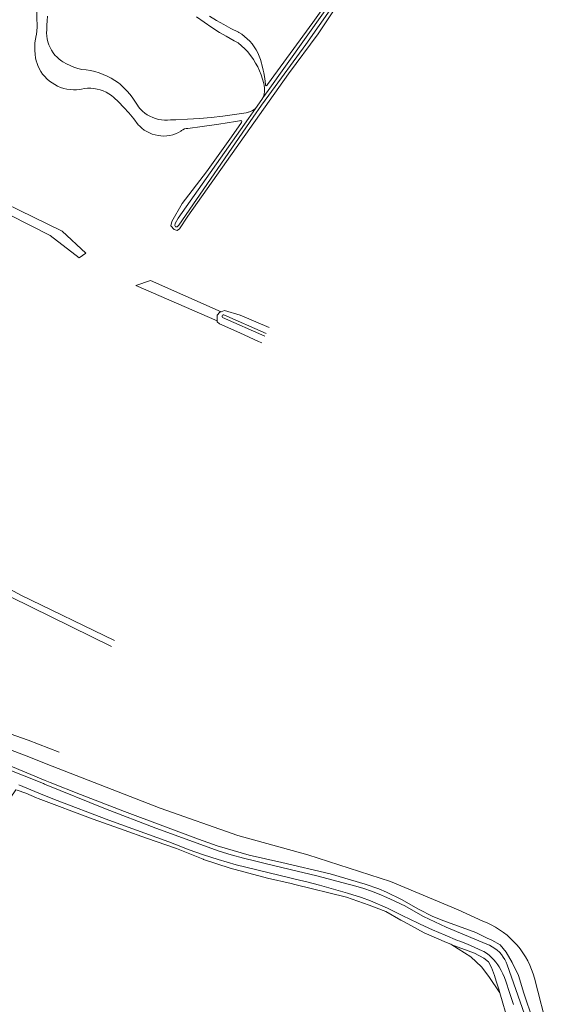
# Model space of a CAD drawing. Header units: metres. Extents: x 178952 to 185583, y 415201 to 419317.
# Tile 128 of 165: x 183853 to 184012, y 416316 to 416613. Entities that reach past the tile are written whole.
import ezdxf

# ---------------------------------------------------------------- set-up
doc = ezdxf.new("R2010")
doc.units = ezdxf.units.M
for name, color, linetype, lineweight in [('B-XX-GR-BEPLANTING_CULTUUR_BOSPLANTSOEN-GV', 253, 'Continuous', 18), ('B-XX-GR-GRAS-GV', 253, 'Continuous', 13), ('B-XX-OG-TERREIN_CULTUURSCHEIDING-GV', 253, 'Continuous', 18), ('B-XX-OG-WATER-GV', 253, 'Continuous', 18), ('B-XX-OG-WATER_SLOOT-GV', 253, 'Continuous', 18), ('B-XX-OG-WEG-GV', 253, 'Continuous', 18), ('B-XX-VH-VERHARDING_FUNDERING_ZAND-GV', 251, 'Continuous', 18)]:
    doc.layers.add(name, color=color, linetype=linetype, lineweight=lineweight)

msp = doc.modelspace()

# ---------------------------------------------------------------- linework, layer by layer
at = {"layer": 'B-XX-GR-BEPLANTING_CULTUUR_BOSPLANTSOEN-GV'}
for points in [[(183775.91, 416596.512), (183746.277, 416608.948), (183745.087, 416607.493), (183862.297, 416547.962), (183871.028, 416541.215), (183873.012, 416542.67), (183865.869, 416549.284), (183835.839, 416563.969)], [(183892.459, 416534.468), (183888.094, 416532.88), (183912.529, 416522.283), (183912.512, 416523.97), (183913.394, 416524.871), (183913.743, 416525.015)]]:
    msp.add_lwpolyline(points, close=True, dxfattribs=at)
for points in [[(183881.61, 416425.999), (183853.433, 416439.615), (183822.345, 416456.68), (183804.427, 416467.706), (183794.869, 416473.588), (183786.229, 416478.905), (183782.42, 416481.549), (183774.375, 416487.134), (183770.222, 416490.018), (183768.212, 416491.566), (183757.224, 416500.03), (183728.422, 416518.876), (183723.443, 416518.757), (183720.717, 416517.453), (183720.836, 416511.527), (183734.822, 416503.823), (183752.408, 416495.064), (183765.195, 416488.695), (183791.911, 416472.797), (183797.792, 416469.297), (183802.766, 416466.337), (183844.305, 416441.996), (183880.694, 416424.146)], [(183864.971, 416392.348), (183855.682, 416395.958), (183809.248, 416412.363), (183791.389, 416420.697), (183785.197, 416425.001), (183777.366, 416436.043), (183753.55, 416458.07), (183732.783, 416472.952), (183711.484, 416485.387), (183698.784, 416483.535), (183689.127, 416483.932), (183680.528, 416488.43), (183669.819, 416495.57), (183668.194, 416492.903), (183681.056, 416485.802), (183696.708, 416477.213)], [(183770.134, 416427.589), (183795.313, 416414.124), (183816.677, 416405.707), (183854.546, 416391.403), (183862.894, 416388.147)]]:
    msp.add_lwpolyline(points, dxfattribs=at)
at = {"layer": 'B-XX-GR-GRAS-GV'}
msp.add_lwpolyline([(183858.187, 416378.628), (183854.945, 416380.011), (183852.3, 416380.892), (183851.909, 416380.993), (183848.776, 416376.294), (183849.913, 416375.86), (183828.465, 416345.504), (183756.465, 416247.781), (183740.154, 416224.815), (183728.042, 416207.844), (183720.009, 416196.932), (183718.751, 416197.095), (183713.552, 416189.152), (183714.217, 416188.812), (183715.076, 416188.372), (183717.988, 416187.12), (183736.887, 416177.511), (183754.4, 416168.724)], dxfattribs=at)
at = {"layer": 'B-XX-OG-TERREIN_CULTUURSCHEIDING-GV'}
for points in [[(183910.258, 416614.05), (183912.368, 416612.742), (183914.519, 416611.501), (183916.709, 416610.331), (183918.935, 416609.232), (183919.038, 416609.184), (183919.946, 416608.612), (183920.81, 416607.974), (183921.623, 416607.274), (183922.383, 416606.515), (183923.083, 416605.702), (183923.722, 416604.839), (183924.294, 416603.93), (183924.797, 416602.982), (183925.228, 416601.999), (183925.584, 416600.986), (183925.865, 416599.95), (183925.955, 416599.532), (183926.385, 416597.807), (183926.554, 416597.022), (183926.871, 416595.273), (183927.109, 416593.512), (183927.118, 416593.43), (183927.12, 416593.288), (183927.197, 416593.168), (183927.326, 416593.108), (183927.468, 416593.124), (183927.712, 416593.426), (183941.308, 416612.192), (183949.741, 416624.137)], [(183952.123, 416622.584), (183942.949, 416608.732), (183934.07, 416596.693), (183903.673, 416553.76), (183901.216, 416549.99), (183900.507, 416549.537), (183899.613, 416549.795), (183898.621, 416550.855), (183898.875, 416552.195), (183902.028, 416557.577), (183909.327, 416567.192), (183916.884, 416577.702), (183919.865, 416582.036), (183919.965, 416582.18), (183919.976, 416582.338), (183919.909, 416582.48), (183919.781, 416582.573), (183919.633, 416582.593), (183919.31, 416582.538), (183918.021, 416582.32), (183913.009, 416581.524), (183907.985, 416580.806), (183903.702, 416580.259), (183903.201, 416580.205), (183902.716, 416580.072), (183902.257, 416579.865), (183901.837, 416579.588), (183901.654, 416579.433), (183900.867, 416578.999), (183900.045, 416578.637), (183899.193, 416578.349), (183898.32, 416578.138), (183897.431, 416578.006), (183896.534, 416577.953), (183895.636, 416577.98), (183894.743, 416578.087), (183893.864, 416578.272), (183893.005, 416578.535), (183892.172, 416578.874), (183891.373, 416579.285), (183890.614, 416579.765), (183889.9, 416580.311), (183889.238, 416580.918), (183888.818, 416581.365), (183887.419, 416583.155), (183885.958, 416584.895), (183884.437, 416586.582), (183882.857, 416588.214), (183881.462, 416589.565), (183880.718, 416590.158), (183879.926, 416590.686), (183879.093, 416591.147), (183878.224, 416591.535), (183877.325, 416591.85), (183876.403, 416592.087), (183875.465, 416592.247), (183874.516, 416592.327), (183873.564, 416592.328), (183872.616, 416592.248), (183871.677, 416592.089), (183871.212, 416591.98), (183870.239, 416591.885), (183869.262, 416591.87), (183868.286, 416591.935), (183867.32, 416592.079), (183866.368, 416592.302), (183865.438, 416592.602), (183864.535, 416592.977), (183863.666, 416593.425), (183862.836, 416593.942), (183862.052, 416594.525), (183861.318, 416595.17), (183860.639, 416595.873), (183860.02, 416596.63), (183859.464, 416597.434), (183858.977, 416598.281), (183858.56, 416599.165), (183858.217, 416600.08), (183858.143, 416600.313), (183857.893, 416601.434), (183857.722, 416602.569), (183857.63, 416603.714), (183857.619, 416604.862), (183857.687, 416606.008), (183857.835, 416607.147), (183858.062, 416608.272), (183858.138, 416608.58), (183858.296, 416609.666), (183858.375, 416610.761), (183858.374, 416611.859), (183858.299, 416612.895), (183858.233, 416616.74)], [(183738.894, 416618.694), (183734.136, 416610.889), (183727.829, 416600.542), (183723.794, 416593.211), (183701.204, 416552.16), (183690.877, 416533.396), (183687.648, 416527.528), (183669.819, 416495.57), (183680.528, 416488.43), (183689.127, 416483.932), (183698.784, 416483.535), (183711.484, 416485.387), (183732.783, 416472.952), (183753.55, 416458.07), (183777.366, 416436.043), (183785.197, 416425.001), (183791.389, 416420.697), (183809.248, 416412.363), (183855.682, 416395.958), (183864.971, 416392.348)], [(183925.947, 416515.667), (183924.987, 416516.077), (183919.343, 416518.693), (183913.252, 416521.393), (183912.532, 416522.009), (183912.529, 416522.283), (183888.094, 416532.88), (183892.459, 416534.468), (183913.743, 416525.015), (183914.726, 416525.42), (183919.466, 416523.954), (183928.222, 416520.268)], [(183880.694, 416424.146), (183844.305, 416441.996), (183802.766, 416466.337), (183797.792, 416469.297), (183791.911, 416472.797), (183765.195, 416488.695), (183752.408, 416495.064), (183734.822, 416503.823), (183720.836, 416511.527), (183720.717, 416517.453), (183723.443, 416518.757), (183728.422, 416518.876), (183757.224, 416500.03), (183768.212, 416491.566), (183770.222, 416490.018), (183774.375, 416487.134), (183782.42, 416481.549), (183786.229, 416478.905), (183794.869, 416473.588), (183804.427, 416467.706), (183822.345, 416456.68), (183853.433, 416439.615), (183881.61, 416425.999)], [(184000.134, 416311.206), (183997.665, 416319.871), (183994.358, 416324.734), (183992.109, 416327.645), (183988.934, 416330.688), (183983.167, 416334.33), (183982.851, 416334.448), (183981.583, 416335.001), (183974.908, 416337.91), (183968.876, 416341.196), (183967.869, 416341.745), (183963.297, 416344.333), (183958.278, 416346.28), (183951.436, 416348.662), (183935.944, 416352.5), (183934.848, 416352.756), (183927.744, 416354.413), (183916.442, 416357.386), (183908.416, 416360.028), (183908.323, 416360.066), (183900.293, 416363.306), (183891.262, 416366.393), (183884.51, 416368.867), (183875.205, 416372.133), (183858.688, 416378.414), (183858.187, 416378.628)]]:
    msp.add_lwpolyline(points, dxfattribs=at)
for points in [[(183745.087, 416607.493), (183746.277, 416608.948), (183775.91, 416596.512), (183835.839, 416563.969), (183865.869, 416549.284), (183873.012, 416542.67), (183871.028, 416541.215), (183862.297, 416547.962)], [(183994.177, 416329.204), (183992.802, 416330.28), (183989.969, 416331.796), (183983.167, 416334.33), (183988.934, 416330.688), (183992.109, 416327.645), (183994.358, 416324.734), (183997.665, 416319.871), (183997.353, 416320.966), (183996.511, 416323.321), (183996.038, 416325.043), (183995.104, 416327.487)]]:
    msp.add_lwpolyline(points, close=True, dxfattribs=at)
at = {"layer": 'B-XX-OG-WATER-GV', "flags": 128}
msp.add_lwpolyline([(183951.259, 416622.799), (183951.443, 416623.353), (183951.338, 416623.421), (183951.174, 416623.528), (183950.728, 416623.524), (183950.286, 416623.162), (183927.911, 416591.7), (183926.334, 416589.483), (183925.949, 416588.941), (183924.071, 416586.269), (183921.961, 416583.267), (183900.826, 416553.196), (183899.951, 416551.582), (183899.779, 416550.956), (183900.05, 416550.602), (183900.496, 416550.607), (183901.025, 416551.147), (183923.414, 416583.667), (183925.878, 416587.246), (183928.077, 416590.262), (183939.237, 416605.573)], close=True, dxfattribs=at)
for points in [[(183861.478, 416614.044), (183861.326, 416612.687), (183861.255, 416611.323), (183861.263, 416609.957), (183861.257, 416609.896), (183861.223, 416608.99), (183861.269, 416608.085), (183861.394, 416607.187), (183861.598, 416606.304), (183861.879, 416605.442), (183862.235, 416604.608), (183862.663, 416603.809), (183863.16, 416603.051), (183863.721, 416602.339), (183864.344, 416601.68), (183865.021, 416601.078), (183865.75, 416600.538), (183866.117, 416600.309), (183867.188, 416599.706), (183868.296, 416599.174), (183869.436, 416598.715), (183870.603, 416598.331), (183871.834, 416598.021), (183873.147, 416597.879), (183874.45, 416597.657), (183875.737, 416597.357), (183877.003, 416596.98), (183878.244, 416596.527), (183879.455, 416595.999), (183880.632, 416595.399), (183881.771, 416594.729), (183882.867, 416593.992), (183883.356, 416593.572), (183884.403, 416592.597), (183885.393, 416591.566), (183886.323, 416590.481), (183887.192, 416589.345), (183887.996, 416588.163), (183888.732, 416586.937), (183888.816, 416586.827), (183889.408, 416586.125), (183890.058, 416585.477), (183890.763, 416584.888), (183891.516, 416584.362), (183892.311, 416583.904), (183893.144, 416583.517), (183894.007, 416583.204), (183894.895, 416582.967), (183895.799, 416582.809), (183896.714, 416582.729), (183897.632, 416582.73), (183898.547, 416582.81), (183900.125, 416582.852), (183903.662, 416583.006), (183907.195, 416583.239), (183910.722, 416583.551), (183914.24, 416583.944), (183917.749, 416584.416), (183921.247, 416584.966), (183921.903, 416585.108), (183921.998, 416585.135), (183922.629, 416585.365), (183923.228, 416585.667), (183923.786, 416586.039), (183924.071, 416586.269), (183925.949, 416588.941), (183926.334, 416589.483), (183926.471, 416589.878), (183926.656, 416590.606), (183926.763, 416591.35), (183926.791, 416592.102), (183926.776, 416592.46), (183926.685, 416593.207), (183926.557, 416593.808), (183926.223, 416595.087), (183925.813, 416596.342), (183925.327, 416597.571), (183924.768, 416598.768), (183924.138, 416599.928), (183923.438, 416601.049), (183922.672, 416602.125), (183922.572, 416602.256), (183921.735, 416603.277), (183920.837, 416604.246), (183919.883, 416605.159), (183918.874, 416606.012), (183917.644, 416606.666), (183915.216, 416608.026), (183913.288, 416609.172), (183910.933, 416610.655), (183908.622, 416612.205), (183906.356, 416613.822)], [(183927.324, 416518.452), (183914.582, 416524.123), (183914.523, 416524.129), (183914.331, 416524.097), (183914.168, 416523.991), (183914.06, 416523.829), (183914.026, 416523.637), (183914.071, 416523.448), (183914.187, 416523.292), (183926.93, 416517.656)], [(183860.277, 416382.853), (183848.647, 416387.504)], [(183852.807, 416382.471), (183858.879, 416380.027)]]:
    msp.add_lwpolyline(points, dxfattribs=at)
at = {"layer": 'B-XX-OG-WATER-GV'}
for points in [[(184005.099, 416313.381), (183999.867, 416328.246), (183999.552, 416329.037), (183999.144, 416329.853), (183998.667, 416330.629), (183998.123, 416331.361), (183997.517, 416332.043), (183996.854, 416332.668), (183996.138, 416333.234), (183995.376, 416333.734), (183994.573, 416334.166), (183993.735, 416334.525), (183991.338, 416335.514), (183981.437, 416339.65), (183974.675, 416342.786), (183968.795, 416346.095), (183968.097, 416346.461), (183965.874, 416347.567), (183963.617, 416348.602), (183961.327, 416349.563), (183959.008, 416350.45), (183956.661, 416351.261), (183954.289, 416351.997), (183950.469, 416353.012), (183942.522, 416355.062), (183934.556, 416357.034), (183926.57, 416358.929), (183924.184, 416359.483), (183920.482, 416360.41), (183916.801, 416361.414), (183913.141, 416362.496), (183894.093, 416369.461), (183878.98, 416375.282), (183860.548, 416382.745), (183860.277, 416382.853)], [(184005.099, 416313.381), (183999.867, 416328.246), (183999.552, 416329.037), (183999.144, 416329.853), (183998.667, 416330.629), (183998.123, 416331.361), (183997.517, 416332.043), (183996.854, 416332.668), (183996.138, 416333.234), (183995.376, 416333.734), (183994.573, 416334.166), (183993.735, 416334.525), (183991.338, 416335.514), (183981.437, 416339.65), (183974.675, 416342.786), (183968.795, 416346.095), (183968.097, 416346.461), (183965.874, 416347.567), (183963.617, 416348.602), (183961.327, 416349.563), (183959.008, 416350.45), (183956.661, 416351.261), (183954.289, 416351.997), (183950.469, 416353.012), (183942.522, 416355.062), (183934.556, 416357.034), (183926.57, 416358.929), (183924.184, 416359.483), (183920.482, 416360.41), (183916.801, 416361.414), (183913.141, 416362.496), (183894.093, 416369.461), (183878.98, 416375.282), (183860.548, 416382.745), (183860.277, 416382.853)], [(183858.879, 416380.027), (183863.628, 416378.116), (183879.937, 416371.822), (183897.965, 416365.298), (183899.827, 416364.574), (183904.135, 416362.961), (183908.471, 416361.424), (183912.832, 416359.962), (183918.269, 416358.385), (183937.717, 416353.71), (183939.107, 416353.371), (183943.356, 416352.28), (183947.585, 416351.111), (183951.792, 416349.865), (183955.975, 416348.543), (183958.666, 416347.573), (183963.84, 416345.366), (183969.05, 416342.753), (183969.985, 416342.289), (183973.67, 416340.516), (183977.389, 416338.815), (183981.141, 416337.187), (183984.924, 416335.633), (183985.625, 416335.377), (183987.901, 416334.492), (183990.147, 416333.533), (183992.36, 416332.501), (183992.807, 416332.26), (183993.642, 416331.74), (183994.432, 416331.154), (183995.171, 416330.507), (183995.856, 416329.801), (183996.481, 416329.041), (183997.042, 416328.234), (183997.447, 416327.619), (183998.043, 416326.599), (183998.569, 416325.54), (183999.022, 416324.449), (183999.399, 416323.329), (184000.584, 416319.943), (184001.757, 416316.353)], [(183858.879, 416380.027), (183863.628, 416378.116), (183879.937, 416371.822), (183897.965, 416365.298), (183899.827, 416364.574), (183904.135, 416362.961), (183908.471, 416361.424), (183912.832, 416359.962), (183918.269, 416358.385), (183937.717, 416353.71), (183939.107, 416353.371), (183943.356, 416352.28), (183947.585, 416351.111), (183951.792, 416349.865), (183955.975, 416348.543), (183958.666, 416347.573), (183963.84, 416345.366), (183969.05, 416342.753), (183969.985, 416342.289), (183973.67, 416340.516), (183977.389, 416338.815), (183981.141, 416337.187), (183984.924, 416335.633), (183985.625, 416335.377), (183987.901, 416334.492), (183990.147, 416333.533), (183992.36, 416332.501), (183992.807, 416332.26), (183993.642, 416331.74), (183994.432, 416331.154), (183995.171, 416330.507), (183995.856, 416329.801), (183996.481, 416329.041), (183997.042, 416328.234), (183997.447, 416327.619), (183998.043, 416326.599), (183998.569, 416325.54), (183999.022, 416324.449), (183999.399, 416323.329), (184000.584, 416319.943), (184001.757, 416316.353)]]:
    msp.add_lwpolyline(points, dxfattribs=at)
at = {"layer": 'B-XX-OG-WATER_SLOOT-GV'}
for points in [[(183949.741, 416624.137), (183941.308, 416612.192), (183927.712, 416593.426), (183927.468, 416593.124), (183927.326, 416593.108), (183927.197, 416593.168), (183927.12, 416593.288), (183927.118, 416593.43), (183927.109, 416593.512), (183926.871, 416595.273), (183926.554, 416597.022), (183926.385, 416597.807), (183925.955, 416599.532), (183925.865, 416599.95), (183925.584, 416600.986), (183925.228, 416601.999), (183924.797, 416602.982), (183924.294, 416603.93), (183923.722, 416604.839), (183923.083, 416605.702), (183922.383, 416606.515), (183921.623, 416607.274), (183920.81, 416607.974), (183919.946, 416608.612), (183919.038, 416609.184), (183918.935, 416609.232), (183916.709, 416610.331), (183914.519, 416611.501), (183912.368, 416612.742), (183910.258, 416614.05)], [(183858.233, 416616.74), (183858.299, 416612.895), (183858.374, 416611.859), (183858.375, 416610.761), (183858.296, 416609.666), (183858.138, 416608.58), (183858.062, 416608.272), (183857.835, 416607.147), (183857.687, 416606.008), (183857.619, 416604.862), (183857.63, 416603.714), (183857.722, 416602.569), (183857.893, 416601.434), (183858.143, 416600.313), (183858.217, 416600.08), (183858.56, 416599.165), (183858.977, 416598.281), (183859.464, 416597.434), (183860.02, 416596.63), (183860.639, 416595.873), (183861.318, 416595.17), (183862.052, 416594.525), (183862.836, 416593.942), (183863.666, 416593.425), (183864.535, 416592.977), (183865.438, 416592.602), (183866.368, 416592.302), (183867.32, 416592.079), (183868.286, 416591.935), (183869.262, 416591.87), (183870.239, 416591.885), (183871.212, 416591.98), (183871.677, 416592.089), (183872.616, 416592.248), (183873.564, 416592.328), (183874.516, 416592.327), (183875.465, 416592.247), (183876.403, 416592.087), (183877.325, 416591.85), (183878.224, 416591.535), (183879.093, 416591.147), (183879.926, 416590.686), (183880.718, 416590.158), (183881.462, 416589.565), (183882.857, 416588.214), (183884.437, 416586.582), (183885.958, 416584.895), (183887.419, 416583.155), (183888.818, 416581.365), (183889.238, 416580.918), (183889.9, 416580.311), (183890.614, 416579.765), (183891.373, 416579.285), (183892.172, 416578.874), (183893.005, 416578.535), (183893.864, 416578.272), (183894.743, 416578.087), (183895.636, 416577.98), (183896.534, 416577.953), (183897.431, 416578.006), (183898.32, 416578.138), (183899.193, 416578.349), (183900.045, 416578.637), (183900.867, 416578.999), (183901.654, 416579.433), (183901.837, 416579.588), (183902.257, 416579.865), (183902.716, 416580.072), (183903.201, 416580.205), (183903.702, 416580.259), (183907.985, 416580.806), (183913.009, 416581.524), (183918.021, 416582.32), (183919.31, 416582.538), (183919.633, 416582.593), (183919.781, 416582.573), (183919.909, 416582.48), (183919.976, 416582.338), (183919.965, 416582.18), (183919.865, 416582.036), (183916.884, 416577.702), (183909.327, 416567.192), (183902.028, 416557.577), (183898.875, 416552.195), (183898.621, 416550.855), (183899.613, 416549.795), (183900.507, 416549.537), (183901.216, 416549.99), (183903.673, 416553.76), (183934.07, 416596.693), (183942.949, 416608.732), (183952.123, 416622.584)], [(183951.259, 416622.799), (183939.237, 416605.573), (183928.077, 416590.262), (183925.878, 416587.246), (183923.414, 416583.667), (183901.025, 416551.147), (183900.496, 416550.607), (183900.05, 416550.602), (183899.779, 416550.956), (183899.951, 416551.582), (183900.826, 416553.196), (183921.961, 416583.267), (183924.071, 416586.269), (183923.786, 416586.039), (183923.228, 416585.667), (183922.629, 416585.365), (183921.998, 416585.135), (183921.903, 416585.108), (183921.247, 416584.966), (183917.749, 416584.416), (183914.24, 416583.944), (183910.722, 416583.551), (183907.195, 416583.239), (183903.662, 416583.006), (183900.125, 416582.852), (183898.547, 416582.81), (183897.632, 416582.73), (183896.714, 416582.729), (183895.799, 416582.809), (183894.895, 416582.967), (183894.007, 416583.204), (183893.144, 416583.517), (183892.311, 416583.904), (183891.516, 416584.362), (183890.763, 416584.888), (183890.058, 416585.477), (183889.408, 416586.125), (183888.816, 416586.827), (183888.732, 416586.937), (183887.996, 416588.163), (183887.192, 416589.345), (183886.323, 416590.481), (183885.393, 416591.566), (183884.403, 416592.597), (183883.356, 416593.572), (183882.867, 416593.992), (183881.771, 416594.729), (183880.632, 416595.399), (183879.455, 416595.999), (183878.244, 416596.527), (183877.003, 416596.98), (183875.737, 416597.357), (183874.45, 416597.657), (183873.147, 416597.879), (183871.834, 416598.021), (183870.603, 416598.331), (183869.436, 416598.715), (183868.296, 416599.174), (183867.188, 416599.706), (183866.117, 416600.309), (183865.75, 416600.538), (183865.021, 416601.078), (183864.344, 416601.68), (183863.721, 416602.339), (183863.16, 416603.051), (183862.663, 416603.809), (183862.235, 416604.608), (183861.879, 416605.442), (183861.598, 416606.304), (183861.394, 416607.187), (183861.269, 416608.085), (183861.223, 416608.99), (183861.257, 416609.896), (183861.263, 416609.957), (183861.255, 416611.323), (183861.326, 416612.687), (183861.478, 416614.044)], [(183906.356, 416613.822), (183908.622, 416612.205), (183910.933, 416610.655), (183913.288, 416609.172), (183915.216, 416608.026), (183917.644, 416606.666), (183918.874, 416606.012), (183919.883, 416605.159), (183920.837, 416604.246), (183921.735, 416603.277), (183922.572, 416602.256), (183922.672, 416602.125), (183923.438, 416601.049), (183924.138, 416599.928), (183924.768, 416598.768), (183925.327, 416597.571), (183925.813, 416596.342), (183926.223, 416595.087), (183926.557, 416593.808), (183926.685, 416593.207), (183926.776, 416592.46), (183926.791, 416592.102), (183926.763, 416591.35), (183926.656, 416590.606), (183926.471, 416589.878), (183926.334, 416589.483), (183927.911, 416591.7), (183950.286, 416623.162)], [(183928.222, 416520.268), (183919.466, 416523.954), (183914.726, 416525.42), (183913.743, 416525.015), (183913.394, 416524.871), (183912.512, 416523.97), (183912.529, 416522.283), (183912.532, 416522.009), (183913.252, 416521.393), (183919.343, 416518.693), (183924.987, 416516.077), (183925.947, 416515.667)], [(183926.93, 416517.656), (183914.187, 416523.292), (183914.071, 416523.448), (183914.026, 416523.637), (183914.06, 416523.829), (183914.168, 416523.991), (183914.331, 416524.097), (183914.523, 416524.129), (183914.582, 416524.123), (183927.324, 416518.452)], [(183860.769, 416383.849), (183844.116, 416390.686)], [(183848.647, 416387.504), (183860.277, 416382.853)], [(184007.582, 416311.656), (184004.888, 416319.693), (184003.255, 416325.014), (184001.394, 416328.999), (183999.541, 416332.134), (183997.699, 416334.298), (183995.257, 416335.729), (183993.795, 416336.32), (183990.38, 416337.983), (183980.759, 416341.522), (183977.469, 416342.822), (183973.199, 416345.083), (183968.074, 416347.941), (183963.561, 416350.199), (183961.246, 416351.146), (183957.106, 416352.558), (183946.517, 416355.723), (183932.044, 416359.09), (183922.194, 416361.293), (183912.58, 416364.104), (183906.978, 416366.108), (183884.687, 416374.489), (183871.41, 416379.567), (183862.272, 416383.232), (183860.769, 416383.849)], [(184007.582, 416311.656), (184004.888, 416319.693), (184003.255, 416325.014), (184001.394, 416328.999), (183999.541, 416332.134), (183997.699, 416334.298), (183995.257, 416335.729), (183993.795, 416336.32), (183990.38, 416337.983), (183980.759, 416341.522), (183977.469, 416342.822), (183973.199, 416345.083), (183968.074, 416347.941), (183963.561, 416350.199), (183961.246, 416351.146), (183957.106, 416352.558), (183946.517, 416355.723), (183932.044, 416359.09), (183922.194, 416361.293), (183912.58, 416364.104), (183906.978, 416366.108), (183884.687, 416374.489), (183871.41, 416379.567), (183862.272, 416383.232), (183860.769, 416383.849)], [(183852.3, 416380.892), (183854.945, 416380.011), (183858.187, 416378.628)], [(183858.879, 416380.027), (183852.807, 416382.471)], [(183860.277, 416382.853), (183860.548, 416382.745), (183878.98, 416375.282), (183894.093, 416369.461), (183913.141, 416362.496), (183916.801, 416361.414), (183920.482, 416360.41), (183924.184, 416359.483), (183926.57, 416358.929), (183934.556, 416357.034), (183942.522, 416355.062), (183950.469, 416353.012), (183954.289, 416351.997), (183956.661, 416351.261), (183959.008, 416350.45), (183961.327, 416349.563), (183963.617, 416348.602), (183965.874, 416347.567), (183968.097, 416346.461), (183968.795, 416346.095), (183974.675, 416342.786), (183981.437, 416339.65), (183991.338, 416335.514), (183993.735, 416334.525), (183994.573, 416334.166), (183995.376, 416333.734), (183996.138, 416333.234), (183996.854, 416332.668), (183997.517, 416332.043), (183998.123, 416331.361), (183998.667, 416330.629), (183999.144, 416329.853), (183999.552, 416329.037), (183999.867, 416328.246), (184005.099, 416313.381)], [(183860.277, 416382.853), (183860.548, 416382.745), (183878.98, 416375.282), (183894.093, 416369.461), (183913.141, 416362.496), (183916.801, 416361.414), (183920.482, 416360.41), (183924.184, 416359.483), (183926.57, 416358.929), (183934.556, 416357.034), (183942.522, 416355.062), (183950.469, 416353.012), (183954.289, 416351.997), (183956.661, 416351.261), (183959.008, 416350.45), (183961.327, 416349.563), (183963.617, 416348.602), (183965.874, 416347.567), (183968.097, 416346.461), (183968.795, 416346.095), (183974.675, 416342.786), (183981.437, 416339.65), (183991.338, 416335.514), (183993.735, 416334.525), (183994.573, 416334.166), (183995.376, 416333.734), (183996.138, 416333.234), (183996.854, 416332.668), (183997.517, 416332.043), (183998.123, 416331.361), (183998.667, 416330.629), (183999.144, 416329.853), (183999.552, 416329.037), (183999.867, 416328.246), (184005.099, 416313.381)], [(183858.187, 416378.628), (183858.688, 416378.414), (183875.205, 416372.133), (183884.51, 416368.867), (183891.262, 416366.393), (183900.293, 416363.306), (183908.323, 416360.066), (183908.416, 416360.028), (183916.442, 416357.386), (183927.744, 416354.413), (183934.848, 416352.756), (183935.944, 416352.5), (183951.436, 416348.662), (183958.278, 416346.28), (183963.297, 416344.333), (183967.869, 416341.745), (183968.876, 416341.196), (183974.908, 416337.91), (183981.583, 416335.001), (183982.851, 416334.448), (183983.167, 416334.33), (183989.969, 416331.796), (183992.802, 416330.28), (183994.177, 416329.204), (183995.104, 416327.487), (183996.038, 416325.043), (183996.511, 416323.321), (183997.353, 416320.966), (183997.665, 416319.871), (184000.134, 416311.206)], [(183858.187, 416378.628), (183858.688, 416378.414), (183875.205, 416372.133), (183884.51, 416368.867), (183891.262, 416366.393), (183900.293, 416363.306), (183908.323, 416360.066), (183908.416, 416360.028), (183916.442, 416357.386), (183927.744, 416354.413), (183934.848, 416352.756), (183935.944, 416352.5), (183951.436, 416348.662), (183958.278, 416346.28), (183963.297, 416344.333), (183967.869, 416341.745), (183968.876, 416341.196), (183974.908, 416337.91), (183981.583, 416335.001), (183982.851, 416334.448), (183983.167, 416334.33), (183989.969, 416331.796), (183992.802, 416330.28), (183994.177, 416329.204), (183995.104, 416327.487), (183996.038, 416325.043), (183996.511, 416323.321), (183997.353, 416320.966), (183997.665, 416319.871), (184000.134, 416311.206)], [(184001.757, 416316.353), (184000.584, 416319.943), (183999.399, 416323.329), (183999.022, 416324.449), (183998.569, 416325.54), (183998.043, 416326.599), (183997.447, 416327.619), (183997.042, 416328.234), (183996.481, 416329.041), (183995.856, 416329.801), (183995.171, 416330.507), (183994.432, 416331.154), (183993.642, 416331.74), (183992.807, 416332.26), (183992.36, 416332.501), (183990.147, 416333.533), (183987.901, 416334.492), (183985.625, 416335.377), (183984.924, 416335.633), (183981.141, 416337.187), (183977.389, 416338.815), (183973.67, 416340.516), (183969.985, 416342.289), (183969.05, 416342.753), (183963.84, 416345.366), (183958.666, 416347.573), (183955.975, 416348.543), (183951.792, 416349.865), (183947.585, 416351.111), (183943.356, 416352.28), (183939.107, 416353.371), (183937.717, 416353.71), (183918.269, 416358.385), (183912.832, 416359.962), (183908.471, 416361.424), (183904.135, 416362.961), (183899.827, 416364.574), (183897.965, 416365.298), (183879.937, 416371.822), (183863.628, 416378.116), (183858.879, 416380.027)], [(184001.757, 416316.353), (184000.584, 416319.943), (183999.399, 416323.329), (183999.022, 416324.449), (183998.569, 416325.54), (183998.043, 416326.599), (183997.447, 416327.619), (183997.042, 416328.234), (183996.481, 416329.041), (183995.856, 416329.801), (183995.171, 416330.507), (183994.432, 416331.154), (183993.642, 416331.74), (183992.807, 416332.26), (183992.36, 416332.501), (183990.147, 416333.533), (183987.901, 416334.492), (183985.625, 416335.377), (183984.924, 416335.633), (183981.141, 416337.187), (183977.389, 416338.815), (183973.67, 416340.516), (183969.985, 416342.289), (183969.05, 416342.753), (183963.84, 416345.366), (183958.666, 416347.573), (183955.975, 416348.543), (183951.792, 416349.865), (183947.585, 416351.111), (183943.356, 416352.28), (183939.107, 416353.371), (183937.717, 416353.71), (183918.269, 416358.385), (183912.832, 416359.962), (183908.471, 416361.424), (183904.135, 416362.961), (183899.827, 416364.574), (183897.965, 416365.298), (183879.937, 416371.822), (183863.628, 416378.116), (183858.879, 416380.027)]]:
    msp.add_lwpolyline(points, dxfattribs=at)
at = {"layer": 'B-XX-OG-WEG-GV'}
for points in [[(184012.225, 416308.195), (184008.059, 416324.249), (184007.685, 416325.517), (184007.209, 416326.858), (184006.658, 416328.171), (184006.034, 416329.451), (184005.34, 416330.693), (184004.576, 416331.895), (184003.747, 416333.052), (184002.854, 416334.16), (184001.9, 416335.217), (184000.888, 416336.218), (183999.821, 416337.161), (183998.704, 416338.042), (183997.538, 416338.86), (183996.329, 416339.61), (183995.079, 416340.292), (183993.793, 416340.902), (183992.474, 416341.439), (183985.069, 416344.859), (183964.737, 416353.405), (183939.872, 416361.366), (183918.761, 416367.212), (183895.373, 416375.48), (183862.894, 416388.147)], [(184012.225, 416308.195), (184008.059, 416324.249), (184007.685, 416325.517), (184007.209, 416326.858), (184006.658, 416328.171), (184006.034, 416329.451), (184005.34, 416330.693), (184004.576, 416331.895), (184003.747, 416333.052), (184002.854, 416334.16), (184001.9, 416335.217), (184000.888, 416336.218), (183999.821, 416337.161), (183998.704, 416338.042), (183997.538, 416338.86), (183996.329, 416339.61), (183995.079, 416340.292), (183993.793, 416340.902), (183992.474, 416341.439), (183985.069, 416344.859), (183964.737, 416353.405), (183939.872, 416361.366), (183918.761, 416367.212), (183895.373, 416375.48), (183862.894, 416388.147)], [(183860.769, 416383.849), (183862.272, 416383.232), (183871.41, 416379.567), (183884.687, 416374.489), (183906.978, 416366.108), (183912.58, 416364.104), (183922.194, 416361.293), (183932.044, 416359.09), (183946.517, 416355.723), (183957.106, 416352.558), (183961.246, 416351.146), (183963.561, 416350.199), (183968.074, 416347.941), (183973.199, 416345.083), (183977.469, 416342.822), (183980.759, 416341.522), (183990.38, 416337.983), (183993.795, 416336.32), (183995.257, 416335.729), (183997.699, 416334.298), (183999.541, 416332.134), (184001.394, 416328.999), (184003.255, 416325.014), (184004.888, 416319.693), (184007.582, 416311.656)], [(183860.769, 416383.849), (183862.272, 416383.232), (183871.41, 416379.567), (183884.687, 416374.489), (183906.978, 416366.108), (183912.58, 416364.104), (183922.194, 416361.293), (183932.044, 416359.09), (183946.517, 416355.723), (183957.106, 416352.558), (183961.246, 416351.146), (183963.561, 416350.199), (183968.074, 416347.941), (183973.199, 416345.083), (183977.469, 416342.822), (183980.759, 416341.522), (183990.38, 416337.983), (183993.795, 416336.32), (183995.257, 416335.729), (183997.699, 416334.298), (183999.541, 416332.134), (184001.394, 416328.999), (184003.255, 416325.014), (184004.888, 416319.693), (184007.582, 416311.656)]]:
    msp.add_lwpolyline(points, dxfattribs=at)
at = {"layer": 'B-XX-VH-VERHARDING_FUNDERING_ZAND-GV'}
for points in [[(183862.894, 416388.147), (183854.546, 416391.403), (183816.677, 416405.707), (183795.313, 416414.124), (183770.134, 416427.589)], [(183844.116, 416390.686), (183860.769, 416383.849)]]:
    msp.add_lwpolyline(points, dxfattribs=at)

doc.saveas('drawing.dxf')
